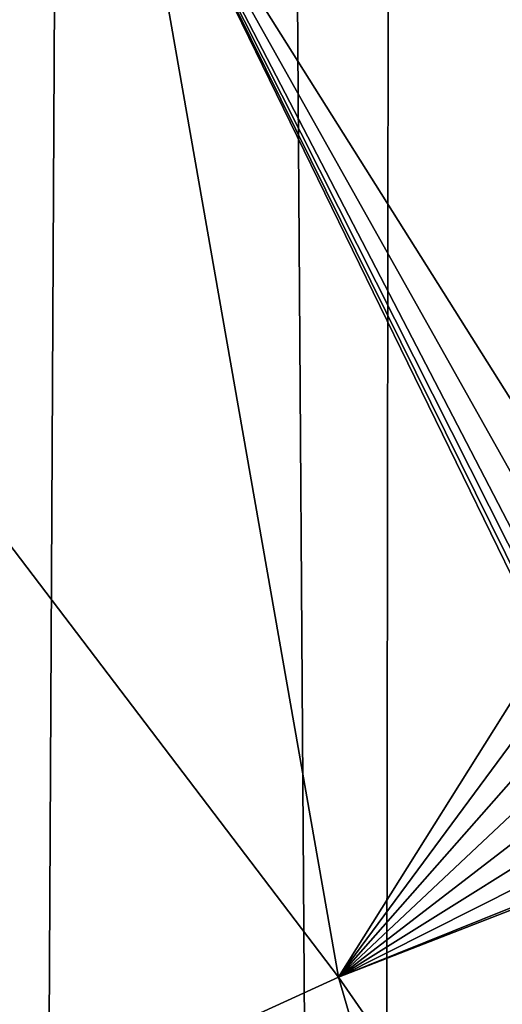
# Model space of a CAD drawing. Header units: metres. Extents: x -24 to 72, y -247 to 22.
# Tile 205 of 256: x -7.21 to -6, y -207.87 to -205.41. Entities that reach past the tile are written whole.
import ezdxf

# ---------------------------------------------------------------- set-up
doc = ezdxf.new("R2010")
doc.units = ezdxf.units.M
doc.layers.add('solid_509589_MEDIA_SW0001', color=7, linetype='CONTINUOUS')

msp = doc.modelspace()

# ---------------------------------------------------------------- linework, layer by layer
at = {"layer": 'solid_509589_MEDIA_SW0001'}
for points in [[(-5.328222, -234.871155, 309.950439), (-5.565951, -153.316559, 308.525574), (-6.237439, -153.831802, 308.530548)], [(-6.318621, -234.406082, 309.936462), (-6.237439, -153.831802, 308.530548), (-6.861613, -154.403702, 308.536377)], [(-6.318621, -234.406082, 309.936462), (-5.328222, -234.871155, 309.950439), (-6.237439, -153.831802, 308.530548)], [(-7.268632, -233.863571, 309.92041), (-6.861613, -154.403702, 308.536377), (-7.433364, -155.027634, 308.543091)], [(-7.268632, -233.863571, 309.92041), (-6.318621, -234.406082, 309.936462), (-6.861613, -154.403702, 308.536377)], [(-5.956684, -206.401855, 268.199036), (-6.930424, -204.854507, 268.135193), (-5.58926, -204.397034, 268.127228)], [(-8.23457, -205.408646, 268.144867), (-6.930424, -204.854507, 268.135193), (-6.413139, -207.803787, 268.274902)], [(-5.894148, -206.977997, 268.23175), (-6.413139, -207.803787, 268.274902), (-6.930424, -204.854507, 268.135193)], [(-5.921474, -206.896896, 268.226532), (-5.894148, -206.977997, 268.23175), (-6.930424, -204.854507, 268.135193)], [(-5.942712, -206.813995, 268.221466), (-5.921474, -206.896896, 268.226532), (-6.930424, -204.854507, 268.135193)], [(-5.957743, -206.729752, 268.216492), (-5.942712, -206.813995, 268.221466), (-6.930424, -204.854507, 268.135193)], [(-5.96893, -206.566376, 268.207458), (-5.957743, -206.729752, 268.216492), (-6.930424, -204.854507, 268.135193)], [(-5.956684, -206.401855, 268.199036), (-5.96893, -206.566376, 268.207458), (-6.930424, -204.854507, 268.135193)], [(-8.23457, -205.408646, 268.144867), (-6.413139, -207.803787, 268.274902), (-7.263841, -208.19223, 268.281677)], [(-5.894148, -206.977997, 268.23175), (-5.860881, -207.056839, 268.23703), (-6.413139, -207.803787, 268.274902)], [(-5.860881, -207.056839, 268.23703), (-5.821846, -207.133026, 268.24234), (-6.413139, -207.803787, 268.274902)], [(-5.821846, -207.133026, 268.24234), (-5.777285, -207.206085, 268.247711), (-6.413139, -207.803787, 268.274902)], [(-5.777285, -207.206085, 268.247711), (-5.727487, -207.275558, 268.253021), (-6.413139, -207.803787, 268.274902)], [(-5.727487, -207.275558, 268.253021), (-5.673029, -207.340759, 268.25827), (-6.413139, -207.803787, 268.274902)], [(-5.673029, -207.340759, 268.25827), (-5.614416, -207.401306, 268.263367), (-6.413139, -207.803787, 268.274902)], [(-5.614416, -207.401306, 268.263367), (-5.552214, -207.456848, 268.26828), (-6.413139, -207.803787, 268.274902)], [(-5.552214, -207.456848, 268.26828), (-5.542247, -207.465027, 268.269012), (-6.413139, -207.803787, 268.274902)], [(-6.413139, -207.803787, 268.274902), (-5.542247, -207.465027, 268.269012), (-4.7017, -210.26828, 268.549591)], [(-7.263841, -208.19223, 268.281677), (-6.413139, -207.803787, 268.274902), (-5.589726, -210.633286, 268.555969)], [(-6.413139, -207.803787, 268.274902), (-4.7017, -210.26828, 268.549591), (-5.589726, -210.633286, 268.555969)]]:
    msp.add_3dface(points, dxfattribs=at)

doc.saveas('drawing.dxf')
